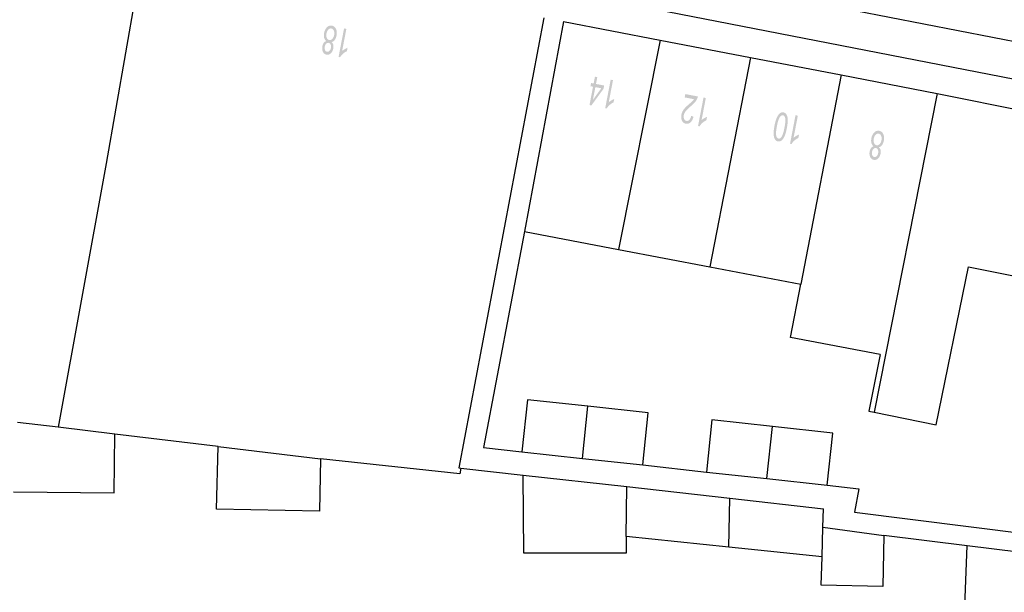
# Model space of a CAD drawing. Header units: metres. Extents: x 134521 to 134907, y 396000 to 396359.
# Tile 96 of 101: x 134761 to 134812, y 396303 to 396333. Entities that reach past the tile are written whole.
import ezdxf

# ---------------------------------------------------------------- set-up
doc = ezdxf.new("R2010")
doc.units = ezdxf.units.M
doc.header["$MEASUREMENT"] = 0

msp = doc.modelspace()

# ---------------------------------------------------------------- hatches: boundary and pattern name
at = {"linetype": 'Continuous', "lineweight": 0}
h = msp.add_hatch(color=251, dxfattribs=at)
edge = h.paths.add_edge_path()
edge.add_spline(control_points=[(134777.214, 396331.733), (134777.281, 396331.678), (134777.303, 396331.594), (134777.325, 396331.511), (134777.304, 396331.405), (134777.273, 396331.244), (134777.175, 396331.15), (134777.077, 396331.055), (134776.949, 396331.08), (134776.821, 396331.104), (134776.764, 396331.231), (134776.708, 396331.358), (134776.738, 396331.519), (134776.758, 396331.621), (134776.809, 396331.69), (134776.859, 396331.759), (134776.94, 396331.786), (134776.858, 396331.848), (134776.83, 396331.955), (134776.801, 396332.063), (134776.828, 396332.199), (134776.864, 396332.388), (134776.978, 396332.5), (134777.091, 396332.611), (134777.237, 396332.583), (134777.382, 396332.555), (134777.446, 396332.409), (134777.51, 396332.263), (134777.473, 396332.07), (134777.446, 396331.926), (134777.378, 396331.839), (134777.311, 396331.751), (134777.214, 396331.733)], knot_values=[0, 0, 0, 0.0625, 0.0625, 0.125, 0.125, 0.1875, 0.1875, 0.25, 0.25, 0.3125, 0.3125, 0.375, 0.375, 0.4375, 0.4375, 0.5, 0.5, 0.5625, 0.5625, 0.625, 0.625, 0.6875, 0.6875, 0.75, 0.75, 0.8125, 0.8125, 0.875, 0.875, 0.9375, 0.9375, 1, 1, 1], degree=2, periodic=0)
edge = h.paths.add_edge_path(flags=16)
edge.add_spline(control_points=[(134777.349, 396332.095), (134777.364, 396332.173), (134777.354, 396332.25), (134777.344, 396332.327), (134777.303, 396332.376), (134777.263, 396332.425), (134777.207, 396332.435), (134777.121, 396332.452), (134777.049, 396332.379), (134776.977, 396332.307), (134776.952, 396332.178), (134776.927, 396332.047), (134776.968, 396331.951), (134777.009, 396331.854), (134777.096, 396331.837), (134777.181, 396331.821), (134777.253, 396331.895), (134777.325, 396331.969), (134777.349, 396332.095)], knot_values=[0, 0, 0, 0.111111, 0.111111, 0.222222, 0.222222, 0.333333, 0.333333, 0.444444, 0.444444, 0.555556, 0.555556, 0.666667, 0.666667, 0.777778, 0.777778, 0.888889, 0.888889, 1, 1, 1], degree=2, periodic=0)
edge = h.paths.add_edge_path(flags=16)
edge.add_spline(control_points=[(134777.179, 396331.422), (134777.199, 396331.527), (134777.167, 396331.601), (134777.135, 396331.676), (134777.064, 396331.69), (134776.994, 396331.703), (134776.937, 396331.646), (134776.881, 396331.589), (134776.862, 396331.494), (134776.843, 396331.394), (134776.876, 396331.318), (134776.908, 396331.241), (134776.976, 396331.228), (134777.045, 396331.215), (134777.103, 396331.273), (134777.161, 396331.33), (134777.179, 396331.422)], knot_values=[0, 0, 0, 0.125, 0.125, 0.25, 0.25, 0.375, 0.375, 0.5, 0.5, 0.625, 0.625, 0.75, 0.75, 0.875, 0.875, 1, 1, 1], degree=2, periodic=0)
h = msp.add_hatch(color=251, dxfattribs=at)
edge = h.paths.add_edge_path()
edge.add_line((134777.863, 396332.437), (134777.983, 396332.414))
edge.add_line((134777.983, 396332.414), (134777.762, 396331.262))
edge.add_spline(control_points=[(134777.762, 396331.262), (134777.817, 396331.316), (134777.9, 396331.365), (134777.982, 396331.413), (134778.045, 396331.434)], knot_values=[0, 0, 0, 0.5, 0.5, 1, 1, 1], degree=2, periodic=0)
edge.add_line((134778.045, 396331.434), (134778.011, 396331.259))
edge.add_spline(control_points=[(134778.011, 396331.259), (134777.896, 396331.207), (134777.801, 396331.12), (134777.706, 396331.033), (134777.656, 396330.944)], knot_values=[0, 0, 0, 0.5, 0.5, 1, 1, 1], degree=2, periodic=0)
edge.add_line((134777.656, 396330.944), (134777.578, 396330.959))
edge.add_line((134777.578, 396330.959), (134777.863, 396332.437))
h = msp.add_hatch(color=251, dxfattribs=at)
h.paths.add_polyline_path([(134790.691, 396328.443), (134790.593, 396328.462), (134790.776, 396329.416), (134790.644, 396329.442), (134790.676, 396329.608), (134790.808, 396329.582), (134790.876, 396329.935), (134790.997, 396329.912), (134790.929, 396329.559), (134791.355, 396329.477), (134791.323, 396329.311)])
h.paths.add_polyline_path([(134790.769, 396328.728), (134790.897, 396329.393), (134791.204, 396329.334)], flags=16)
h = msp.add_hatch(color=251, dxfattribs=at)
edge = h.paths.add_edge_path()
edge.add_line((134791.692, 396329.778), (134791.812, 396329.755))
edge.add_line((134791.812, 396329.755), (134791.591, 396328.603))
edge.add_spline(control_points=[(134791.591, 396328.603), (134791.646, 396328.656), (134791.729, 396328.705), (134791.811, 396328.754), (134791.874, 396328.774)], knot_values=[0, 0, 0, 0.5, 0.5, 1, 1, 1], degree=2, periodic=0)
edge.add_line((134791.874, 396328.774), (134791.84, 396328.599))
edge.add_spline(control_points=[(134791.84, 396328.599), (134791.725, 396328.547), (134791.63, 396328.461), (134791.535, 396328.374), (134791.485, 396328.284)], knot_values=[0, 0, 0, 0.5, 0.5, 1, 1, 1], degree=2, periodic=0)
edge.add_line((134791.485, 396328.284), (134791.407, 396328.299))
edge.add_line((134791.407, 396328.299), (134791.692, 396329.778))
h = msp.add_hatch(color=251, dxfattribs=at)
edge = h.paths.add_edge_path()
edge.add_line((134795.531, 396328.86), (134795.565, 396329.034))
edge.add_line((134795.565, 396329.034), (134796.214, 396328.909))
edge.add_spline(control_points=[(134796.214, 396328.909), (134796.202, 396328.843), (134796.175, 396328.786), (134796.131, 396328.691), (134796.058, 396328.605), (134795.985, 396328.519), (134795.857, 396328.413), (134795.66, 396328.247), (134795.581, 396328.142), (134795.503, 396328.038), (134795.483, 396327.936), (134795.463, 396327.828), (134795.5, 396327.744), (134795.537, 396327.661), (134795.619, 396327.645), (134795.706, 396327.628), (134795.773, 396327.696), (134795.84, 396327.765), (134795.868, 396327.903)], knot_values=[0, 0, 0, 0.111111, 0.111111, 0.222222, 0.222222, 0.333333, 0.333333, 0.444444, 0.444444, 0.555556, 0.555556, 0.666667, 0.666667, 0.777778, 0.777778, 0.888889, 0.888889, 1, 1, 1], degree=2, periodic=0)
edge.add_line((134795.868, 396327.903), (134795.988, 396327.86))
edge.add_spline(control_points=[(134795.988, 396327.86), (134795.935, 396327.655), (134795.831, 396327.562), (134795.727, 396327.469), (134795.587, 396327.496), (134795.446, 396327.523), (134795.386, 396327.657), (134795.327, 396327.79), (134795.36, 396327.964), (134795.377, 396328.052), (134795.418, 396328.133), (134795.458, 396328.214), (134795.532, 396328.297), (134795.606, 396328.381), (134795.768, 396328.521), (134795.902, 396328.636), (134795.943, 396328.679), (134795.983, 396328.722), (134796.012, 396328.767)], knot_values=[0, 0, 0, 0.111111, 0.111111, 0.222222, 0.222222, 0.333333, 0.333333, 0.444444, 0.444444, 0.555556, 0.555556, 0.666667, 0.666667, 0.777778, 0.777778, 0.888889, 0.888889, 1, 1, 1], degree=2, periodic=0)
edge.add_line((134796.012, 396328.767), (134795.531, 396328.86))
h = msp.add_hatch(color=251, dxfattribs=at)
edge = h.paths.add_edge_path()
edge.add_line((134796.507, 396328.852), (134796.627, 396328.829))
edge.add_line((134796.627, 396328.829), (134796.405, 396327.677))
edge.add_spline(control_points=[(134796.405, 396327.677), (134796.461, 396327.731), (134796.544, 396327.78), (134796.626, 396327.828), (134796.688, 396327.849)], knot_values=[0, 0, 0, 0.5, 0.5, 1, 1, 1], degree=2, periodic=0)
edge.add_line((134796.688, 396327.849), (134796.655, 396327.674))
edge.add_spline(control_points=[(134796.655, 396327.674), (134796.54, 396327.622), (134796.445, 396327.535), (134796.35, 396327.448), (134796.3, 396327.359)], knot_values=[0, 0, 0, 0.5, 0.5, 1, 1, 1], degree=2, periodic=0)
edge.add_line((134796.3, 396327.359), (134796.222, 396327.374))
edge.add_line((134796.222, 396327.374), (134796.507, 396328.852))
h = msp.add_hatch(color=251, dxfattribs=at)
edge = h.paths.add_edge_path()
edge.add_spline(control_points=[(134800.829, 396327.269), (134800.779, 396327.008), (134800.713, 396326.855), (134800.646, 396326.703), (134800.559, 396326.63), (134800.472, 396326.558), (134800.365, 396326.578), (134800.286, 396326.593), (134800.235, 396326.653), (134800.184, 396326.712), (134800.163, 396326.809), (134800.142, 396326.907), (134800.145, 396327.04), (134800.147, 396327.173), (134800.189, 396327.392), (134800.239, 396327.651), (134800.305, 396327.804), (134800.372, 396327.956), (134800.459, 396328.029), (134800.546, 396328.102), (134800.654, 396328.082), (134800.796, 396328.054), (134800.848, 396327.887), (134800.909, 396327.684), (134800.829, 396327.269)], knot_values=[0, 0, 0, 0.083333, 0.083333, 0.166667, 0.166667, 0.25, 0.25, 0.333333, 0.333333, 0.416667, 0.416667, 0.5, 0.5, 0.583333, 0.583333, 0.666667, 0.666667, 0.75, 0.75, 0.833333, 0.833333, 0.916667, 0.916667, 1, 1, 1], degree=2, periodic=0)
edge = h.paths.add_edge_path(flags=16)
edge.add_spline(control_points=[(134800.705, 396327.293), (134800.775, 396327.656), (134800.742, 396327.787), (134800.708, 396327.917), (134800.625, 396327.933), (134800.543, 396327.949), (134800.463, 396327.84), (134800.383, 396327.73), (134800.314, 396327.368), (134800.244, 396327.004), (134800.277, 396326.874), (134800.31, 396326.744), (134800.395, 396326.727), (134800.478, 396326.711), (134800.547, 396326.807), (134800.635, 396326.93), (134800.705, 396327.293)], knot_values=[0, 0, 0, 0.125, 0.125, 0.25, 0.25, 0.375, 0.375, 0.5, 0.5, 0.625, 0.625, 0.75, 0.75, 0.875, 0.875, 1, 1, 1], degree=2, periodic=0)
h = msp.add_hatch(color=251, dxfattribs=at)
edge = h.paths.add_edge_path()
edge.add_line((134801.278, 396327.936), (134801.399, 396327.913))
edge.add_line((134801.399, 396327.913), (134801.177, 396326.76))
edge.add_spline(control_points=[(134801.177, 396326.76), (134801.233, 396326.814), (134801.315, 396326.863), (134801.398, 396326.912), (134801.46, 396326.932)], knot_values=[0, 0, 0, 0.5, 0.5, 1, 1, 1], degree=2, periodic=0)
edge.add_line((134801.46, 396326.932), (134801.426, 396326.757))
edge.add_spline(control_points=[(134801.426, 396326.757), (134801.312, 396326.705), (134801.216, 396326.619), (134801.121, 396326.532), (134801.071, 396326.442)], knot_values=[0, 0, 0, 0.5, 0.5, 1, 1, 1], degree=2, periodic=0)
edge.add_line((134801.071, 396326.442), (134800.994, 396326.457))
edge.add_line((134800.994, 396326.457), (134801.278, 396327.936))
h = msp.add_hatch(color=251, dxfattribs=at)
edge = h.paths.add_edge_path()
edge.add_spline(control_points=[(134805.599, 396326.276), (134805.666, 396326.22), (134805.688, 396326.137), (134805.71, 396326.054), (134805.689, 396325.947), (134805.658, 396325.787), (134805.561, 396325.692), (134805.463, 396325.598), (134805.335, 396325.622), (134805.206, 396325.647), (134805.15, 396325.774), (134805.093, 396325.901), (134805.124, 396326.061), (134805.143, 396326.164), (134805.194, 396326.233), (134805.244, 396326.301), (134805.325, 396326.328), (134805.243, 396326.39), (134805.215, 396326.498), (134805.187, 396326.605), (134805.213, 396326.742), (134805.249, 396326.931), (134805.363, 396327.042), (134805.477, 396327.154), (134805.622, 396327.126), (134805.767, 396327.098), (134805.832, 396326.952), (134805.896, 396326.806), (134805.859, 396326.613), (134805.831, 396326.469), (134805.763, 396326.381), (134805.696, 396326.294), (134805.599, 396326.276)], knot_values=[0, 0, 0, 0.0625, 0.0625, 0.125, 0.125, 0.1875, 0.1875, 0.25, 0.25, 0.3125, 0.3125, 0.375, 0.375, 0.4375, 0.4375, 0.5, 0.5, 0.5625, 0.5625, 0.625, 0.625, 0.6875, 0.6875, 0.75, 0.75, 0.8125, 0.8125, 0.875, 0.875, 0.9375, 0.9375, 1, 1, 1], degree=2, periodic=0)
edge = h.paths.add_edge_path(flags=16)
edge.add_spline(control_points=[(134805.735, 396326.638), (134805.749, 396326.715), (134805.739, 396326.792), (134805.729, 396326.869), (134805.688, 396326.918), (134805.648, 396326.967), (134805.593, 396326.978), (134805.506, 396326.995), (134805.434, 396326.922), (134805.362, 396326.849), (134805.338, 396326.721), (134805.312, 396326.59), (134805.353, 396326.493), (134805.395, 396326.397), (134805.482, 396326.38), (134805.567, 396326.364), (134805.638, 396326.437), (134805.71, 396326.511), (134805.735, 396326.638)], knot_values=[0, 0, 0, 0.111111, 0.111111, 0.222222, 0.222222, 0.333333, 0.333333, 0.444444, 0.444444, 0.555556, 0.555556, 0.666667, 0.666667, 0.777778, 0.777778, 0.888889, 0.888889, 1, 1, 1], degree=2, periodic=0)
edge = h.paths.add_edge_path(flags=16)
edge.add_spline(control_points=[(134805.564, 396325.965), (134805.584, 396326.069), (134805.552, 396326.144), (134805.521, 396326.219), (134805.449, 396326.233), (134805.38, 396326.246), (134805.323, 396326.189), (134805.266, 396326.132), (134805.248, 396326.036), (134805.229, 396325.937), (134805.261, 396325.86), (134805.293, 396325.784), (134805.362, 396325.771), (134805.431, 396325.758), (134805.488, 396325.815), (134805.546, 396325.873), (134805.564, 396325.965)], knot_values=[0, 0, 0, 0.125, 0.125, 0.25, 0.25, 0.375, 0.375, 0.5, 0.5, 0.625, 0.625, 0.75, 0.75, 0.875, 0.875, 1, 1, 1], degree=2, periodic=0)

# ---------------------------------------------------------------- linework, layer by layer
at = {"color": 251}
for p, q in [((134826.039, 396329.14), (134759.474, 396342.1)), ((134825.691, 396327.252), (134759.103, 396340.23)), ((134767.528, 396336.97), (134765.525, 396325.428)), ((134788.233, 396332.99), (134783.818, 396309.641)), ((134789.245, 396332.795), (134787.216, 396321.906)), ((134789.245, 396332.795), (134794.252, 396331.832)), ((134794.252, 396331.832), (134792.098, 396320.974)), ((134794.252, 396331.832), (134798.946, 396330.93)), ((134798.946, 396330.93), (134796.833, 396320.069)), ((134798.946, 396330.93), (134803.65, 396330.026)), ((134803.65, 396330.026), (134801.547, 396319.169)), ((134803.65, 396330.026), (134808.63, 396329.068)), ((134808.63, 396329.068), (134805.356, 396312.523)), ((134808.63, 396329.068), (134818.871, 396326.988)), ((134765.525, 396325.428), (134763.043, 396311.747)), ((134787.216, 396321.906), (134785.093, 396310.701)), ((134787.216, 396321.906), (134792.098, 396320.974)), ((134792.098, 396320.974), (134796.833, 396320.069)), ((134796.833, 396320.069), (134801.547, 396319.169)), ((134808.575, 396311.87), (134810.242, 396320.079)), ((134810.242, 396320.079), (134817.249, 396318.656)), ((134801.02, 396316.411), (134801.547, 396319.169)), ((134805.669, 396315.523), (134801.02, 396316.411)), ((134805.669, 396315.523), (134805.087, 396312.578)), ((134787.372, 396313.179), (134787.091, 396310.481)), ((134790.503, 396312.835), (134787.372, 396313.179)), ((134790.222, 396310.136), (134790.503, 396312.835)), ((134793.644, 396312.49), (134790.503, 396312.835)), ((134793.354, 396309.791), (134793.644, 396312.49)), ((134805.087, 396312.578), (134805.356, 396312.523)), ((134805.356, 396312.523), (134808.575, 396311.87)), ((134763.043, 396311.747), (134760.928, 396312.003)), ((134765.975, 396311.393), (134763.043, 396311.747)), ((134796.944, 396312.128), (134796.654, 396309.427)), ((134800.076, 396311.784), (134796.944, 396312.128)), ((134799.785, 396309.082), (134800.076, 396311.784)), ((134803.207, 396311.441), (134800.076, 396311.784)), ((134765.942, 396308.339), (134765.975, 396311.393)), ((134771.337, 396310.745), (134765.975, 396311.393)), ((134802.916, 396308.737), (134803.207, 396311.441)), ((134771.249, 396307.505), (134771.337, 396310.745)), ((134771.337, 396310.745), (134776.64, 396310.104)), ((134785.093, 396310.701), (134787.091, 396310.481)), ((134787.091, 396310.481), (134790.222, 396310.136)), ((134790.222, 396310.136), (134793.354, 396309.791)), ((134776.64, 396310.104), (134776.581, 396307.389)), ((134783.861, 396309.335), (134776.64, 396310.104)), ((134783.818, 396309.641), (134783.917, 396309.63)), ((134783.917, 396309.63), (134783.861, 396309.335)), ((134783.917, 396309.63), (134787.16, 396309.269)), ((134793.354, 396309.791), (134796.654, 396309.427)), ((134787.16, 396309.269), (134792.529, 396308.667)), ((134787.189, 396305.216), (134787.16, 396309.269)), ((134796.654, 396309.427), (134799.785, 396309.082)), ((134792.499, 396306.086), (134792.529, 396308.667)), ((134792.529, 396308.667), (134797.87, 396308.07)), ((134799.785, 396309.082), (134802.916, 396308.737)), ((134802.916, 396308.737), (134804.568, 396308.555)), ((134760.716, 396308.395), (134765.942, 396308.339)), ((134804.568, 396308.555), (134804.329, 396307.345)), ((134797.816, 396305.535), (134797.87, 396308.07)), ((134797.87, 396308.07), (134802.734, 396307.523)), ((134776.581, 396307.389), (134771.249, 396307.505)), ((134802.703, 396306.563), (134802.734, 396307.523)), ((134804.329, 396307.345), (134814.92, 396306.019)), ((134802.655, 396305.033), (134802.703, 396306.563)), ((134802.703, 396306.563), (134805.862, 396306.134)), ((134792.499, 396306.086), (134792.488, 396305.214)), ((134797.816, 396305.535), (134792.499, 396306.086)), ((134805.862, 396306.134), (134805.804, 396303.494)), ((134810.178, 396305.603), (134805.862, 396306.134)), ((134802.655, 396305.033), (134797.816, 396305.535)), ((134810.003, 396300.689), (134810.178, 396305.603)), ((134812.846, 396305.274), (134810.178, 396305.603)), ((134792.488, 396305.214), (134787.189, 396305.216)), ((134802.608, 396303.563), (134802.655, 396305.033)), ((134805.804, 396303.494), (134802.608, 396303.563))]:
    msp.add_line(p, q, dxfattribs=at)

doc.saveas('drawing.dxf')
